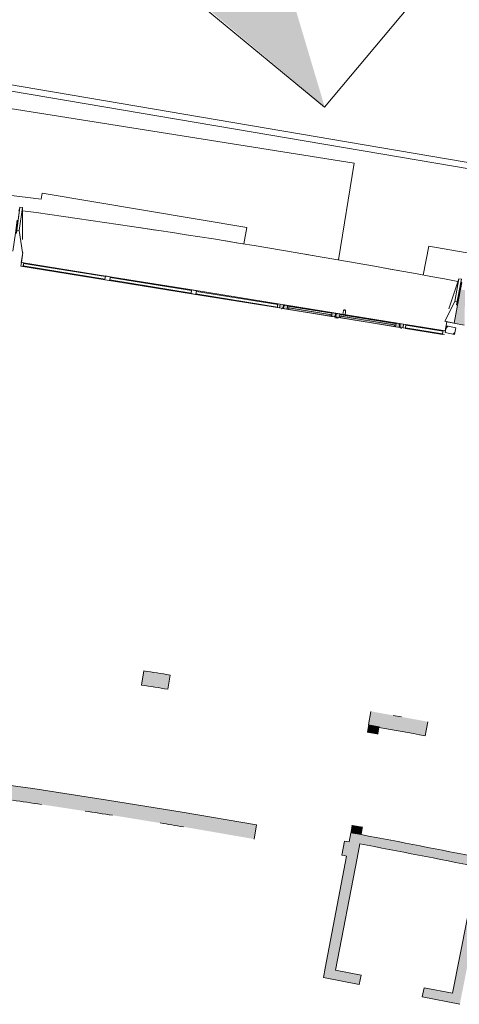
# Model space of a CAD drawing. Header units: centimetres. Extents: x -2721 to 2869, y -4046 to 286.
# Tile 17 of 29: x -264 to 441, y -2742 to -1165. Entities that reach past the tile are written whole.
import ezdxf

# ---------------------------------------------------------------- set-up
doc = ezdxf.new("R2010")
doc.units = ezdxf.units.CM
doc.linetypes.add('Tiret', pattern=[0.25, 0.125, -0.125])
doc.linetypes.add('Tiret_2_', pattern=[0.25, 0.125, -0.125])
for name, color, linetype, lineweight in [('0-1', 7, 'Continuous', 5), ('A-DOOR-FRAM', 7, 'Continuous', 13), ('HACHURE_C-1', 7, 'Continuous', 9), ('MENUISERIES', 7, 'Continuous', 9), ('MENUISERIES_C', 7, 'Continuous', 9), ('MENUISERIES_C-1', 7, 'Continuous', 13), ('MUR_C', 7, 'Continuous', 13), ('MUR_C-1', 7, 'Continuous', 18), ('OSSATURE_C', 7, 'Continuous', 9), ('PORTE', 7, 'Continuous', 13), ('PORTE-1', 7, 'Continuous', 9), ('PORTE-Cadre-meneau', 7, 'Continuous', 13), ('POTEAUX', 7, 'Continuous', 9), ('SOL-1', 7, 'Continuous', 18), ('Z', 7, 'Continuous', 9)]:
    doc.layers.add(name, color=color, linetype=linetype, lineweight=lineweight)
for name, color, linetype, lineweight, true_color in [('A-DOOR-GLAZ', 7, 'Continuous', 13, 0x5c63b1), ('AB1_BAT', 7, 'Continuous', 9, 0x656565), ('AB1_MAC', 7, 'Continuous', 9, 0x666666), ('AB1_VOI', 7, 'Continuous', 9, 0x666666), ('AB5_EL_MAT', 7, 'Continuous', 9, 0x656565), ('AB_PMR_MARQUAGE', 4, 'Continuous', 9, 0x00ffff), ('ANNOTATIONS-2', 9, 'Continuous', 9, 0x808080), ('HACHURE_C-2', 7, 'Continuous', 13, 0x787878), ('OSSATURE-1', 7, 'Continuous', 5, 0x787878), ('OSSATURE-2', 5, 'Continuous', 18, 0x0000ff), ('PORTE-2', 7, 'Continuous', 9, 0xc0c0c0), ('PORTE-3', 9, 'Continuous', 9, 0x808080), ('PORTE-4', 5, 'Tiret_2_', 13, 0x0000ff), ('PORTE-5', 5, 'Continuous', 18, 0x0000ff), ('PORTE-6', 5, 'Tiret', 18, 0x0000ff), ('PORTE-verre', 7, 'Continuous', 13, 0x5c63b1), ('Z-1', 9, 'Continuous', 9, 0x808080)]:
    doc.layers.add(name, color=color, linetype=linetype, lineweight=lineweight, true_color=true_color)

# ---------------------------------------------------------------- blocks, each defined once
blk = doc.blocks.new('Panneau système - Vitré-367573-2021_015_1111_DCE_1_50_Etat actuel')
at = {"layer": 'MENUISERIES_C'}
for p, q in [((66.15, 2), (-66.15, 2)), ((-66.15, 2), (-66.15, -2)), ((66.15, -2), (66.15, 2)), ((-66.15, -2), (66.15, -2))]:
    blk.add_line(p, q, dxfattribs=at)
blk = doc.blocks.new('Panneau système - Vitré-356748-2021_015_1111_DCE_1_50_Etat actuel')
at = {"layer": 'MENUISERIES_C'}
for p, q in [((66.4, 2), (-66.4, 2)), ((-66.4, 2), (-66.4, -2)), ((66.4, -2), (66.4, 2)), ((-66.4, -2), (66.4, -2))]:
    blk.add_line(p, q, dxfattribs=at)
blk = doc.blocks.new('Panneau système - Vitré-356749-2021_015_1111_DCE_1_50_Etat actuel')
at = {"layer": 'MENUISERIES_C'}
for p, q in [((66.1, 2), (-66.1, 2)), ((-66.1, 2), (-66.1, -2)), ((66.1, -2), (66.1, 2)), ((-66.1, -2), (66.1, -2))]:
    blk.add_line(p, q, dxfattribs=at)
blk = doc.blocks.new('Meneau rectangulaire - AWS60_60x70-347310-2021_015_1111_DCE_1_50_Etat actuel')
at = {"layer": 'MENUISERIES'}
for p, q in [((15.7, -1598.7), (-122.5, -1576.4)), ((-122.5, -1576.4), (15.7, -1598.7)), ((-123.5, -1582.3), (14.7, -1604.6)), ((-123.5, -1582.3), (14.7, -1604.6))]:
    blk.add_line(p, q, dxfattribs=at)
blk = doc.blocks.new('Meneau rectangulaire - AWS60_60x70-367281-2021_015_1111_DCE_1_50_Etat actuel')
at = {"layer": 'MENUISERIES'}
for p, q in [((-261.2, -1553.9), (-262.2, -1559.9)), ((-262.2, -1559.9), (-261.2, -1553.9)), ((-262.2, -1559.9), (-123.5, -1582.3)), ((-262.2, -1559.9), (-123.5, -1582.3)), ((-122.5, -1576.4), (-261.2, -1553.9)), ((-261.2, -1553.9), (-122.5, -1576.4))]:
    blk.add_line(p, q, dxfattribs=at)
blk = doc.blocks.new('Meneau rectangulaire - AWS60_60x70-367276-2021_015_1111_DCE_1_50_Etat actuel')
at = {"layer": 'MENUISERIES'}
for p, q in [((14.7, -1604.6), (152.9, -1627)), ((14.7, -1604.6), (152.9, -1627)), ((153.9, -1621.1), (15.7, -1598.7)), ((15.7, -1598.7), (153.9, -1621.1)), ((153.9, -1621.1), (152.9, -1627)), ((152.9, -1627), (153.9, -1621.1))]:
    blk.add_line(p, q, dxfattribs=at)
blk = doc.blocks.new('Meneau rectangulaire - AWS60_60x38-356571-2021_015_1111_DCE_1_50_Etat actuel')
at = {"layer": 'MENUISERIES_C-1'}
for p, q in [((-3.8, 3), (0, 3)), ((-3.8, -3), (-3.8, 3)), ((0, 3), (0, -3)), ((0, -3), (-3.8, -3))]:
    blk.add_line(p, q, dxfattribs=at)
blk = doc.blocks.new('Meneau rectangulaire - AWS60_60x38-356570-2021_015_1111_DCE_1_50_Etat actuel')
at = {"layer": 'MENUISERIES_C-1'}
for p, q in [((0, 3), (-3.8, 3)), ((-3.8, 3), (-3.8, -3)), ((0, -3), (0, 3)), ((-3.8, -3), (0, -3))]:
    blk.add_line(p, q, dxfattribs=at)
blk = doc.blocks.new('Meneau rectangulaire - AWS60_60x78-356563-2021_015_1111_DCE_1_50_Etat actuel')
at = {"layer": 'MENUISERIES_C-1'}
for p, q in [((-3.9, 3), (3.9, 3)), ((-3.9, -3), (-3.9, 3)), ((3.9, 3), (3.9, -3)), ((3.9, -3), (-3.9, -3))]:
    blk.add_line(p, q, dxfattribs=at)
blk = doc.blocks.new('Panneau système - Vitré-441912-2021_015_1111_DCE_1_50_Etat actuel')
at = {"layer": 'MENUISERIES_C'}
for p, q in [((30.2, 2), (-30.2, 2)), ((-30.2, 2), (-30.2, -2)), ((30.2, -2), (30.2, 2)), ((-30.2, -2), (30.2, -2))]:
    blk.add_line(p, q, dxfattribs=at)
blk = doc.blocks.new('Meneau rectangulaire - AWS60_60x70-441910-2021_015_1111_DCE_1_50_Etat actuel')
at = {"layer": 'MENUISERIES'}
for p, q in [((354.5, -1659.6), (355.4, -1653.6)), ((355.4, -1653.6), (354.5, -1659.6)), ((415, -1663.3), (355.4, -1653.6)), ((415, -1663.3), (355.4, -1653.6)), ((354.5, -1659.6), (414, -1669.2)), ((414, -1669.2), (354.5, -1659.6)), ((414, -1669.2), (415, -1663.3)), ((415, -1663.3), (414, -1669.2))]:
    blk.add_line(p, q, dxfattribs=at)
blk = doc.blocks.new('Meneau rectangulaire - AWS60_60x38-368963-2021_015_1111_DCE_1_50_Etat actuel')
at = {"layer": 'MENUISERIES_C-1'}
for p, q in [((0, 3), (-3.8, 3)), ((-3.8, 3), (-3.8, -3)), ((0, -3), (0, 3)), ((-3.8, -3), (0, -3))]:
    blk.add_line(p, q, dxfattribs=at)
blk = doc.blocks.new('Meneau rectangulaire - AWS60_60x38-368964-2021_015_1111_DCE_1_50_Etat actuel')
at = {"layer": 'MENUISERIES_C-1'}
for p, q in [((-3.8, 3), (-0.4, 3)), ((-3.8, -3), (-3.8, 3)), ((0, -3), (-3.8, -3)), ((0, -0.3), (0, -3))]:
    blk.add_line(p, q, dxfattribs=at)
blk = doc.blocks.new('12_CORNIERE HABILLAGE - 12_CORNIERE HABILLAGE-370872-2021_015_1111_DCE_1_50_Etat actuel')
at = {"layer": 'Z-1'}
for p, q in [((-345.2, 15.8), (-344.4, 15.8)), ((-344.2, 16), (-345, 16)), ((-344.4, 15.8), (-344.4, 0)), ((-344.2, 0), (-344.2, 16)), ((344.2, 15), (344.2, 0)), ((344.2, 0), (344.4, 0)), ((344.4, 0), (344.4, 15)), ((-344.4, 0), (-344.2, 0))]:
    blk.add_line(p, q, dxfattribs=at)
blk = doc.blocks.new('51_2V_PV_MV_XX_XX - Type 1-413066-2021_015_1111_DCE_1_50_Etat actuel')
at = {"layer": 'PORTE-2'}
h = blk.add_hatch(color=256, dxfattribs=at)
h.paths.add_polyline_path([(-94.8, 8.5), (-94.8, 5.2), (-93.8, 5.2), (-93.8, 8.5), (-94.5, 8.5)])
h.paths.add_polyline_path([(9.3, 8.5), (9.3, 5.2), (10.3, 5.2), (10.3, 8.5), (9.6, 8.5)])
h.paths.add_polyline_path([(93.8, 8.5), (93.8, 5.2), (94.8, 5.2), (94.8, 8.5), (94.1, 8.5)])
h = blk.add_hatch(color=256, dxfattribs=at)
h.paths.add_polyline_path([(-94.8, 5.2), (-94.8, 4.7), (-93.8, 4.7), (-93.8, 5.2), (-94.2, 5.2)])
h.paths.add_polyline_path([(9.3, 5.2), (9.3, 4.7), (10.3, 4.7), (10.3, 5.2), (9.9, 5.2)])
h.paths.add_polyline_path([(93.8, 5.2), (93.8, 4.7), (94.8, 4.7), (94.7, 5.2), (94.3, 5.2)])
h = blk.add_hatch(color=256, dxfattribs=at)
h.paths.add_polyline_path([(-94.8, 4.7), (-94.8, 4.5), (-93.8, 4.5), (-93.8, 4.7), (-94.1, 4.7)])
h.paths.add_polyline_path([(9.3, 4.7), (9.3, 4.5), (10.3, 4.5), (10.3, 4.7), (10, 4.7)])
h.paths.add_polyline_path([(93.8, 4.7), (93.8, 4.5), (94.8, 4.5), (94.7, 4.7), (94.4, 4.7)])
h = blk.add_hatch(color=256, dxfattribs=at)
h.paths.add_polyline_path([(-94.8, 4.5), (-94.7, 4.2), (-93.8, 4.3), (-93.8, 4.5), (-94.1, 4.5)])
h.paths.add_polyline_path([(-93.3, 4.2), (-93.3, 3.4), (-92.8, 3.4), (-92.8, 4.2), (-93.3, 4.2)])
h.paths.add_polyline_path([(9.3, 4.5), (9.3, 4.2), (10.3, 4.2), (10.3, 4.5), (9.8, 4.5)])
h.paths.add_polyline_path([(8.3, 4.2), (8.3, 3.4), (8.8, 3.4), (8.8, 4.2), (8.7, 4.2)])
h.paths.add_polyline_path([(93.8, 4.5), (93.8, 4.2), (94.8, 4.2), (94.7, 4.5), (94.2, 4.5)])
h.paths.add_polyline_path([(92.8, 4.2), (92.8, 3.4), (93.3, 3.4), (93.3, 4.2), (93.1, 4.2)])
for points in [[(-85.8, 9.4), (-85.8, 6.7), (1.3, 6.7), (1.3, 9.4), (-85.6, 9.4)], [(-85.5, 4.3), (-85.5, 3.4), (1, 3.4), (1, 4.3), (-84.8, 4.3)], [(18.3, 9.4), (18.3, 6.7), (85.8, 6.7), (85.8, 9.4), (25, 9.4)], [(18.6, 4.3), (18.6, 3.4), (85.5, 3.4), (85.5, 4.3), (24.2, 4.3)]]:
    blk.add_hatch(color=256, dxfattribs=at).paths.add_polyline_path(points)
at = {"layer": 'PORTE-3'}
h = blk.add_hatch(color=256, dxfattribs=at)
h.paths.add_polyline_path([(-100.2, 9.4), (-100.2, 3.4), (-93.3, 3.4), (-93.3, 4.2), (-94.8, 4.3), (-94.8, 8.5), (-95.8, 8.5), (-95.8, 9.4), (-95.9, 9.4)])
h.paths.add_polyline_path([(95.8, 9.4), (95.8, 8.5), (94.8, 8.5), (94.8, 4.2), (93.3, 4.2), (93.3, 3.4), (100.2, 3.4), (100.2, 9.4), (99.2, 9.4)])
h = blk.add_hatch(color=256, dxfattribs=at)
h.paths.add_polyline_path([(-95.3, 9.4), (-95.3, 8.5), (-93.8, 8.5), (-93.8, 4.2), (-92.8, 4.2), (-92.8, 3.4), (-85.5, 3.4), (-85.5, 4.3), (-88, 4.3), (-88, 9.4), (-94.6, 9.4)])
h.paths.add_polyline_path([(3.5, 9.4), (3.5, 4.3), (1, 4.3), (1, 3.4), (8.3, 3.4), (8.3, 4.2), (9.3, 4.2), (9.3, 8.5), (10.8, 8.5), (10.8, 9.4), (7.5, 9.4)])
h = blk.add_hatch(color=256, dxfattribs=at)
h.paths.add_polyline_path([(-88, 9.4), (-88, 6.7), (-85.8, 6.7), (-85.8, 9.4)])
h.paths.add_polyline_path([(1.3, 9.4), (1.3, 6.7), (3.5, 6.7), (3.5, 9.4), (2.9, 9.4)])
h = blk.add_hatch(color=256, dxfattribs=at)
h.paths.add_polyline_path([(11.3, 9.4), (11.3, 8.5), (10.3, 8.5), (10.3, 4.2), (8.8, 4.2), (8.8, 3.4), (18.6, 3.4), (18.6, 4.3), (16.1, 4.3), (16.1, 9.4), (15.3, 9.4)])
h.paths.add_polyline_path([(88, 9.4), (88, 4.3), (85.5, 4.3), (85.5, 3.4), (92.8, 3.4), (92.8, 4.2), (93.8, 4.2), (93.8, 8.5), (95.3, 8.5), (95.3, 9.4), (91.3, 9.4)])
h = blk.add_hatch(color=256, dxfattribs=at)
h.paths.add_polyline_path([(16.1, 9.4), (16.1, 6.7), (18.3, 6.7), (18.3, 9.4)])
h.paths.add_polyline_path([(85.8, 9.4), (85.8, 6.7), (88, 6.7), (88, 9.4)])
at = {"layer": 'A-DOOR-FRAM'}
for p, q in [((-100.2, 9.4), (-95.8, 9.4)), ((-100.2, 3.4), (-100.2, 9.4)), ((-93.3, 3.4), (-100.2, 3.4)), ((-95.8, 9.4), (-95.8, 8.5)), ((-95.8, 8.5), (-94.8, 8.5)), ((-95.3, 9.4), (-88, 9.4)), ((-95.3, 8.5), (-95.3, 9.4)), ((-93.8, 8.5), (-95.3, 8.5)), ((-94.8, 8.5), (-94.8, 4.2)), ((-94.8, 4.2), (-93.3, 4.2)), ((-93.8, 4.2), (-93.8, 8.5)), ((-92.8, 4.2), (-93.8, 4.2)), ((-93.3, 4.2), (-93.3, 3.4)), ((-92.8, 3.4), (-92.8, 4.2)), ((-85.5, 3.4), (-92.8, 3.4)), ((-88, 6.7), (-88, 9.4)), ((-88, 9.4), (-85.8, 9.4)), ((-88, 9.4), (-88, 4.3)), ((-85.8, 6.7), (-88, 6.7)), ((-88, 4.3), (-85.5, 4.3)), ((-85.8, 9.4), (-85.8, 6.7)), ((-85.5, 4.3), (-85.5, 3.4)), ((1, 4.3), (3.5, 4.3)), ((1, 3.4), (1, 4.3)), ((8.3, 3.4), (1, 3.4)), ((1.3, 9.4), (3.5, 9.4)), ((1.3, 6.7), (1.3, 9.4)), ((3.5, 6.7), (1.3, 6.7)), ((3.5, 9.4), (3.5, 6.7)), ((3.5, 9.4), (10.8, 9.4)), ((3.5, 4.3), (3.5, 9.4)), ((9.3, 4.2), (8.3, 4.2)), ((8.3, 4.2), (8.3, 3.4)), ((8.8, 4.2), (10.3, 4.2)), ((8.8, 3.4), (8.8, 4.2)), ((18.6, 3.4), (8.8, 3.4)), ((9.3, 8.5), (9.3, 4.2)), ((10.8, 8.5), (9.3, 8.5)), ((10.3, 8.5), (11.3, 8.5)), ((10.3, 4.2), (10.3, 8.5)), ((10.8, 9.4), (10.8, 8.5)), ((11.3, 9.4), (16.1, 9.4)), ((11.3, 8.5), (11.3, 9.4)), ((16.1, 9.4), (18.3, 9.4)), ((16.1, 6.7), (16.1, 9.4)), ((16.1, 9.4), (16.1, 4.3)), ((18.3, 6.7), (16.1, 6.7)), ((16.1, 4.3), (18.6, 4.3)), ((18.3, 9.4), (18.3, 6.7)), ((18.6, 4.3), (18.6, 3.4)), ((85.5, 4.3), (88, 4.3)), ((85.5, 3.4), (85.5, 4.3)), ((92.8, 3.4), (85.5, 3.4)), ((85.8, 9.4), (88, 9.4)), ((85.8, 6.7), (85.8, 9.4)), ((88, 6.7), (85.8, 6.7)), ((88, 9.4), (88, 6.7)), ((88, 9.4), (95.3, 9.4)), ((88, 4.3), (88, 9.4)), ((92.8, 4.2), (92.8, 3.4)), ((93.8, 4.2), (92.8, 4.2)), ((93.3, 4.2), (94.8, 4.2)), ((93.3, 3.4), (93.3, 4.2)), ((100.2, 3.4), (93.3, 3.4)), ((93.8, 8.5), (93.8, 4.2)), ((95.3, 8.5), (93.8, 8.5)), ((94.8, 8.5), (95.8, 8.5)), ((94.8, 4.2), (94.8, 8.5)), ((95.3, 9.4), (95.3, 8.5)), ((95.8, 9.4), (100.2, 9.4)), ((95.8, 8.5), (95.8, 9.4)), ((100.2, 9.4), (100.2, 3.4))]:
    blk.add_line(p, q, dxfattribs=at)
at = {"layer": 'A-DOOR-GLAZ'}
for p, q in [((-88, 6.7), (3.5, 6.7)), ((-88, 4.3), (-88, 6.7)), ((3.5, 4.3), (-88, 4.3)), ((3.5, 6.7), (3.5, 4.3)), ((16.1, 6.7), (88, 6.7)), ((16.1, 4.3), (16.1, 6.7)), ((88, 4.3), (16.1, 4.3)), ((88, 6.7), (88, 4.3))]:
    blk.add_line(p, q, dxfattribs=at)
at = {"layer": 'PORTE'}
for p, q in [((-5.1, 3.4), (-1.7, 3.4)), ((-5.1, -1.6), (-5.1, 3.4)), ((-5.1, 3.4), (-5.1, -1.6)), ((-1.7, 3.4), (-5.1, 3.4)), ((-5.1, 3), (-5.1, 3.4)), ((-5.1, 3.4), (-1.7, 3.4)), ((-1.7, 3.4), (-5.1, 3.4)), ((-5.1, 3.4), (-5.1, 3)), ((-1.7, 3.4), (-5.1, 3.4)), ((-5.1, 3.4), (-5.1, 3)), ((-5.1, 3), (-5.1, 3.4)), ((-5.1, 3.4), (-1.7, 3.4)), ((-5.1, 3.4), (-5.1, -1.6)), ((-1.7, 3.4), (-5.1, 3.4)), ((-5.1, 3.4), (-1.7, 3.4)), ((-5.1, -1.6), (-5.1, 3.4)), ((-1.7, 3.4), (-1.7, -3.1)), ((-1.7, -3.1), (-1.7, 3.4)), ((-1.7, 3.4), (-1.7, 3)), ((-1.7, 3), (-1.7, 3.4)), ((-1.7, 3), (-1.7, 3.4)), ((-1.7, 3.4), (-1.7, 3)), ((-1.7, -3.1), (-1.7, 3.4)), ((-1.7, 3.4), (-1.7, -3.1)), ((5.4, 11.1), (5.4, 9.4)), ((5.4, 9.4), (6.6, 9.4)), ((5.4, 9.4), (6.6, 9.4)), ((6.6, 9.4), (7.7, 9.4)), ((6.6, 9.4), (7.7, 9.4)), ((7.8, 9.4), (7.8, 11.1)), ((-5.1, -1.7), (-5.1, -1.9)), ((-5.1, -1.9), (-5.1, -1.7))]:
    blk.add_line(p, q, dxfattribs=at)
for centre, radius, start, end in [((-2.4, -1.6), 2.72, 180, 249.4572), ((-2.4, -1.6), 2.72, 180, 249.4572), ((-2.4, -1.6), 2.72, 185.533, 249.4572), ((-2.4, -1.6), 2.72, 185.533, 249.4572), ((-2.9, -3.1), 1.16, 249.4572, 0), ((-2.9, -3.1), 1.16, 249.4572, 360), ((-2.9, -3.1), 1.16, 249.4572, 360), ((-2.9, -3.1), 1.16, 249.4572, 360)]:
    blk.add_arc(centre, radius, start, end, dxfattribs=at)
at = {"layer": 'PORTE-4'}
for p, q in [((-97.3, 11.1), (-97.3, 10.2)), ((97.3, 10.2), (97.3, 11.1))]:
    blk.add_line(p, q, dxfattribs=at)
for centre, radius, start, end in [((97.3, 10.2), 87.4, 179.4152, 180), ((-97.3, 10.2), 107.1, 0, 0.4772)]:
    blk.add_arc(centre, radius, start, end, dxfattribs=at)
at = {"layer": 'PORTE-Cadre-meneau'}
for p, q in [((-100.2, 9.4), (-100.2, 3.4)), ((-100.2, 9.4), (-95.8, 9.4)), ((-100.2, 3.4), (100.2, 3.4)), ((-95.8, 8.5), (-95.8, 9.4)), ((-93.8, 8.5), (-95.8, 8.5)), ((-95.3, 9.4), (-95.3, 8.5)), ((10.8, 9.4), (-95.3, 9.4)), ((-95.3, 8.5), (-93.8, 8.5)), ((-94.8, 8.5), (-93.8, 8.5)), ((-94.8, 5.2), (-94.8, 8.5)), ((-93.8, 5.2), (-94.8, 5.2)), ((-94.8, 4.7), (-94.8, 5.2)), ((-94.8, 4.7), (-93.8, 4.7)), ((-94.8, 4.5), (-94.8, 4.7)), ((-93.8, 4.5), (-94.8, 4.5)), ((-94.8, 4.2), (-94.8, 4.5)), ((-94.8, 4.2), (-93.3, 4.2)), ((-93.8, 8.5), (-93.8, 4.2)), ((-93.8, 4.2), (-92.8, 4.2)), ((-93.3, 4.2), (-93.3, 3.4)), ((-93.3, 3.4), (93.3, 3.4)), ((-92.8, 4.2), (-92.8, 3.4)), ((-92.8, 3.4), (-92.8, 4.2)), ((-92.8, 4.2), (-92.8, 3.4)), ((-92.8, 3.4), (8.3, 3.4)), ((8.3, 3.4), (-92.8, 3.4)), ((-92.8, 3.4), (8.3, 3.4)), ((-88, 9.4), (-88, 6.7)), ((3.5, 9.4), (-88, 9.4)), ((-88, 4.3), (-88, 9.4)), ((-88, 9.4), (3.5, 9.4)), ((-88, 6.7), (3.5, 6.7)), ((3.5, 4.3), (-88, 4.3)), ((-85.8, 9.4), (1.3, 9.4)), ((-85.8, 6.7), (-85.8, 9.4)), ((1.3, 6.7), (-85.8, 6.7)), ((-85.5, 3.4), (-85.5, 4.3)), ((-85.5, 4.3), (1, 4.3)), ((1, 3.4), (-85.5, 3.4)), ((1, 4.3), (1, 3.4)), ((1.3, 6.7), (1.3, 9.4)), ((3.5, 9.4), (3.5, 6.7)), ((3.5, 9.4), (3.5, 4.3)), ((8.3, 3.4), (8.3, 4.2)), ((8.3, 4.2), (9.3, 4.2)), ((8.3, 3.4), (8.3, 4.2)), ((8.3, 4.2), (8.3, 3.4)), ((8.8, 4.2), (8.8, 3.4)), ((10.3, 4.2), (8.8, 4.2)), ((8.8, 4.2), (8.8, 3.4)), ((8.8, 3.4), (8.8, 4.2)), ((10.3, 4.2), (8.8, 4.2)), ((8.8, 4.2), (10.3, 4.2)), ((8.8, 3.4), (92.8, 3.4)), ((8.8, 3.4), (92.8, 3.4)), ((8.8, 3.4), (92.8, 3.4)), ((9.3, 4.2), (9.3, 8.5)), ((9.3, 8.5), (10.8, 8.5)), ((9.3, 8.5), (11.3, 8.5)), ((11.3, 8.5), (9.3, 8.5)), ((10.3, 5.2), (9.3, 5.2)), ((9.3, 4.7), (10.3, 4.7)), ((10.3, 4.5), (9.3, 4.5)), ((10.3, 8.5), (10.3, 4.2)), ((11.3, 8.5), (10.3, 8.5)), ((10.8, 8.5), (10.8, 9.4)), ((11.3, 9.4), (11.3, 8.5)), ((95.3, 9.4), (11.3, 9.4)), ((16.1, 9.4), (16.1, 6.7)), ((88, 9.4), (16.1, 9.4)), ((16.1, 4.3), (16.1, 9.4)), ((16.1, 9.4), (88, 9.4)), ((16.1, 6.7), (88, 6.7)), ((88, 4.3), (16.1, 4.3)), ((18.3, 6.7), (18.3, 9.4)), ((18.3, 9.4), (85.8, 9.4)), ((85.8, 6.7), (18.3, 6.7)), ((18.6, 3.4), (18.6, 4.3)), ((18.6, 4.3), (85.5, 4.3)), ((85.5, 3.4), (18.6, 3.4)), ((85.5, 4.3), (85.5, 3.4)), ((85.8, 9.4), (85.8, 6.7)), ((88, 6.7), (88, 9.4)), ((88, 9.4), (88, 4.3)), ((92.8, 4.2), (93.8, 4.2)), ((92.8, 3.4), (92.8, 4.2)), ((92.8, 4.2), (92.8, 3.4)), ((92.8, 3.4), (92.8, 4.2)), ((93.3, 3.4), (93.3, 4.2)), ((93.3, 4.2), (94.8, 4.2)), ((93.8, 4.2), (93.8, 8.5)), ((93.8, 8.5), (95.3, 8.5)), ((93.8, 8.5), (94.8, 8.5)), ((95.8, 8.5), (93.8, 8.5)), ((94.8, 5.2), (93.8, 5.2)), ((93.8, 4.7), (94.8, 4.7)), ((94.8, 4.5), (93.8, 4.5)), ((94.8, 8.5), (94.8, 5.2)), ((94.8, 5.2), (94.8, 4.7)), ((94.8, 4.7), (94.8, 4.5)), ((94.8, 4.5), (94.8, 4.2)), ((95.3, 8.5), (95.3, 9.4)), ((100.2, 9.4), (95.8, 9.4)), ((95.8, 9.4), (95.8, 8.5)), ((100.2, 3.4), (100.2, 9.4))]:
    blk.add_line(p, q, dxfattribs=at)
at = {"layer": 'PORTE-verre'}
for p, q in [((-88, 6.7), (-88, 4.3)), ((-88, 6.7), (3.5, 6.7)), ((3.5, 4.3), (-88, 4.3)), ((3.5, 6.7), (3.5, 4.3)), ((16.1, 6.7), (16.1, 4.3)), ((16.1, 6.7), (88, 6.7)), ((88, 4.3), (16.1, 4.3)), ((88, 6.7), (88, 4.3))]:
    blk.add_line(p, q, dxfattribs=at)
blk = doc.blocks.new('B02_ARC_rvt-1-2021_015_1111_DCE_1_50_Etat actuel')
at = {"layer": 'HACHURE_C-1'}
h = blk.add_hatch(dxfattribs=at)
h.set_pattern_fill('FP_5', color=256, style=0, pattern_type=2)
h.set_pattern_definition([(45, (0, 0), (-10.6066, 10.6066), [])])
h.paths.add_polyline_path([(433.1, -1669.4), (435.2, -1658.7), (420.5, -1655.8), (418.3, -1666.5), (423.7, -1667.6)])
at = {"layer": 'MUR_C'}
for p, q in [((420.5, -1655.8), (418.3, -1666.5)), ((418.3, -1666.5), (433.1, -1669.4)), ((435.2, -1658.7), (420.5, -1655.8)), ((433.1, -1669.4), (435.2, -1658.7))]:
    blk.add_line(p, q, dxfattribs=at)
at = {"layer": 'MENUISERIES'}
for name in ['Meneau rectangulaire - AWS60_60x70-367281-2021_015_1111_DCE_1_50_Etat actuel', 'Meneau rectangulaire - AWS60_60x70-347310-2021_015_1111_DCE_1_50_Etat actuel', 'Meneau rectangulaire - AWS60_60x70-367276-2021_015_1111_DCE_1_50_Etat actuel', 'Meneau rectangulaire - AWS60_60x70-441910-2021_015_1111_DCE_1_50_Etat actuel']:
    blk.add_blockref(name, (0, 0), dxfattribs=at)
at = {"layer": 'MENUISERIES', "extrusion": (0, 0, -1)}
for name, p, rotation in [('Meneau rectangulaire - AWS60_60x38-356571-2021_015_1111_DCE_1_50_Etat actuel', (261.7, -1556.9), 9.184723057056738), ('Meneau rectangulaire - AWS60_60x78-356563-2021_015_1111_DCE_1_50_Etat actuel', (123, -1579.3), 9.184723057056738), ('Meneau rectangulaire - AWS60_60x78-356563-2021_015_1111_DCE_1_50_Etat actuel', (-15.2, -1601.7), 9.184723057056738), ('Meneau rectangulaire - AWS60_60x38-368964-2021_015_1111_DCE_1_50_Etat actuel', (-418.3, -1666.8), 189.1847230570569)]:
    blk.add_blockref(name, p, dxfattribs=dict(at, rotation=rotation))
at = {"layer": 'MENUISERIES'}
for name, p, rotation in [('Panneau système - Vitré-356748-2021_015_1111_DCE_1_50_Etat actuel', (-192.4, -1568.1), 170.8152769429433), ('Panneau système - Vitré-356749-2021_015_1111_DCE_1_50_Etat actuel', (-53.9, -1590.5), 170.8152769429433), ('Panneau système - Vitré-367573-2021_015_1111_DCE_1_50_Etat actuel', (84.4, -1612.9), 170.8152769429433), ('Meneau rectangulaire - AWS60_60x38-356570-2021_015_1111_DCE_1_50_Etat actuel', (153.4, -1624), 350.8152769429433), ('Meneau rectangulaire - AWS60_60x38-368963-2021_015_1111_DCE_1_50_Etat actuel', (351.2, -1656), 170.8152769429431), ('Panneau système - Vitré-441912-2021_015_1111_DCE_1_50_Etat actuel', (384.7, -1661.4), 350.8152769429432)]:
    blk.add_blockref(name, p, dxfattribs=dict(at, rotation=rotation))
at = {"layer": 'PORTE-1', "rotation": 170.8152769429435}
blk.add_blockref('51_2V_PV_MV_XX_XX - Type 1-413066-2021_015_1111_DCE_1_50_Etat actuel', (253.3, -1633.7), dxfattribs=at)
at = {"layer": 'Z', "rotation": 350.8152769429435}
blk.add_blockref('12_CORNIERE HABILLAGE - 12_CORNIERE HABILLAGE-370872-2021_015_1111_DCE_1_50_Etat actuel', (78.6, -1608.9), dxfattribs=at)
blk = doc.blocks.new('26_POTEAU DROIT - MODULE_04-3160620-2021_015_1111_DCE_1_50_Etat actuel')
at = {"layer": 'POTEAUX'}
for p, q in [((32.4, 20.8), (39.5, 71.3)), ((39.5, 71.3), (43.5, 71.3)), ((39.5, 71.3), (39.5, 34.4)), ((43.5, 71.3), (43.5, 66.3)), ((43.5, 71.3), (43.5, 34.4)), ((43.5, 66.3), (45, 66.3)), ((43.5, 66.3), (43.5, 29.4)), ((45, 66.1), (45, 66.3)), ((45, 66.3), (45, 29.4)), ((29.5, 0), (39.5, 34.4)), ((39.5, 34.4), (43.5, 34.4)), ((43.5, 34.4), (43.5, 29.4)), ((43.5, 29.4), (45, 29.4)), ((45, 29.4), (45, 0)), ((32.7, 0), (29.5, 0)), ((45, 0), (29.5, 0)), ((44.6, 0), (32.9, 0))]:
    blk.add_line(p, q, dxfattribs=at)
blk = doc.blocks.new('26_POTEAU GAUCHE - MODULE_05-3157953-2021_015_1111_DCE_1_50_Etat actuel')
at = {"layer": 'POTEAUX'}
for p, q in [((-45, 66.3), (-43.5, 66.3)), ((-43.5, 66.3), (-43.5, 71.3)), ((-43.5, 71.3), (-39.5, 71.3)), ((-43.5, 34.4), (-43.5, 71.3)), ((-43.5, 29.4), (-43.5, 66.3)), ((-39.5, 71.3), (-32.4, 20.8)), ((-39.5, 34.4), (-39.5, 71.3)), ((-45, 29.4), (-45, 50.2)), ((-43.5, 29.4), (-43.5, 34.4)), ((-43.5, 34.4), (-39.5, 34.4)), ((-39.5, 34.4), (-29.5, 0)), ((-45, 0.2), (-45, 29.4)), ((-45, 29.4), (-43.5, 29.4)), ((-29.5, 0), (-29.8, 0))]:
    blk.add_line(p, q, dxfattribs=at)
blk = doc.blocks.new('Ouverture en rectangle - Ouverture en rectangle _175x207_-3508446-2021_015_1111_DCE_1_50_Etat actuel')
at = {"layer": 'PORTE-6'}
for p, q in [((-87.5, 8.5), (-75, 8.5)), ((75, 8.5), (87.5, 8.5)), ((-75, -8.5), (-87.5, -8.5)), ((87.5, -8.5), (75, -8.5))]:
    blk.add_line(p, q, dxfattribs=at)
blk = doc.blocks.new('B02_DC_STR_rvt-1-2021_015_1111_DCE_1_50_Etat actuel')
at = {"layer": 'HACHURE_C-2'}
for points in [[(-26.2, -2237.7), (-22.6, -2215), (-64.7, -2208.2), (-68.4, -2230.9), (-43.7, -2234.9)], [(470, -2522), (472.9, -2507.3), (375.7, -2488.1), (283.8, -2470.6), (281.3, -2485.4), (384.6, -2505.1), (467.7, -2521.6)], [(242.6, -2687.6), (277, -2508), (260.3, -2504.8), (226, -2684.3)], [(444.7, -2727.5), (479.9, -2549.5), (465.2, -2546.5), (429.9, -2724.6), (441.8, -2726.9)]]:
    blk.add_hatch(color=256, dxfattribs=at).paths.add_polyline_path(points)
h = blk.add_hatch(color=256, dxfattribs=at)
h.paths.add_polyline_path([(281.3, -2485.4), (283.8, -2470.2), (267.1, -2467.4), (264.6, -2482.2), (280.9, -2485.4)])
h.paths.add_polyline_path([(312.4, -2297.6), (315.9, -2276), (299.2, -2273), (295.6, -2294.8), (307.6, -2296.8)])
h = blk.add_hatch(color=256, dxfattribs=at)
h.paths.add_polyline_path([(1120.4, -2475), (1125.7, -2453.3), (1028.2, -2427.9), (1022.8, -2450.3), (1082.4, -2465.3), (1119.6, -2474.8)])
h.paths.add_polyline_path([(941.7, -2430.5), (947.2, -2408.1), (884.2, -2393.2), (831.6, -2381), (826.6, -2403.4), (903.2, -2421.3)])
h.paths.add_polyline_path([(738.8, -2383.7), (743.8, -2361.3), (694, -2350.4), (689.3, -2372.9), (725.1, -2380.7)])
h.paths.add_polyline_path([(608, -2355.8), (612.8, -2333.3), (537.9, -2318), (472, -2305), (467.7, -2327.6), (542.5, -2342.4), (599.1, -2354)])
h.paths.add_polyline_path([(386.2, -2312.2), (390.5, -2289.6), (335.2, -2279.5), (315.9, -2276), (312.2, -2298.7), (378.4, -2310.7)])
h = blk.add_hatch(color=256, dxfattribs=at)
h.paths.add_polyline_path([(277, -2508), (281.3, -2485.4), (256.7, -2480.7), (252.5, -2503.4), (273, -2507.3)])
h.paths.add_polyline_path([(111.9, -2477.5), (116, -2454.9), (-8, -2433.6), (-128, -2414.2), (-248.2, -2396.1), (-369.3, -2379.1), (-489.3, -2363.6), (-620.5, -2348), (-694.9, -2339.8), (-728.6, -2336.3), (-730.9, -2359.1), (-603.7, -2373.1), (-553.1, -2379), (-524.6, -2382.4), (-418.2, -2395.8), (-390.7, -2399.5), (-363, -2403.2), (-343.9, -2405.9), (-311.9, -2410.2), (-275, -2415.5), (-243, -2420.1), (-229.1, -2422.2), (-205.7, -2425.6), (-99.7, -2441.9), (6.2, -2459.2), (74.3, -2471)])
h.paths.add_polyline_path([(-830.4, -2349.1), (-828.1, -2326.3), (-843.2, -2324.9), (-845.1, -2347.6), (-830.4, -2349.1)])
h.paths.add_polyline_path([(-994.6, -2334.7), (-992.6, -2311.8), (-1047.1, -2307.5), (-1049, -2330.5), (-1003.5, -2334)])
h = blk.add_hatch(color=256, dxfattribs=at)
h.paths.add_polyline_path([(441.8, -2742.2), (444.7, -2727.5), (384.6, -2715.6), (381.7, -2730.3), (430.5, -2740)])
h.paths.add_polyline_path([(280.6, -2710.4), (283.5, -2695.6), (226, -2684.3), (223.1, -2699), (251.9, -2704.7)])
at = {"layer": 'OSSATURE-1'}
blk.add_hatch(color=256, dxfattribs=at).paths.add_polyline_path([(449.6, -1654.5), (450.1, -1598.4), (444.2, -1597.3), (443.3, -1602.2), (441.9, -1602.1), (432.8, -1651.2), (432.4, -1651.2), (432.4, -1651.3), (448.6, -1654.3)])
at = {"layer": 'MUR_C-1'}
for p, q in [((-64.7, -2208.2), (-68.4, -2230.9)), ((-26.2, -2237.7), (-22.6, -2215)), ((299.2, -2273), (295.6, -2294.8)), ((348.5, -2281.8), (335.2, -2279.4)), ((295.6, -2294.8), (312.4, -2297.6)), ((312.4, -2297.6), (312.2, -2298.7)), ((386.2, -2312.2), (390.5, -2289.6)), ((-243, -2396.8), (-363, -2379.9)), ((-123.1, -2415), (-243, -2396.8)), ((-3.4, -2434.3), (-123.1, -2415)), ((116, -2454.9), (-3.4, -2434.3)), ((111.9, -2477.5), (116, -2454.9)), ((267.1, -2467.4), (264.6, -2482.2)), ((283.8, -2470.2), (267.1, -2467.4)), ((283.8, -2470.6), (283.8, -2470.2)), ((256.7, -2480.7), (252.5, -2503.4)), ((277, -2508), (281.3, -2485.4)), ((281.3, -2485.4), (281.3, -2485.4)), ((260.3, -2504.8), (226, -2684.3)), ((242.6, -2687.6), (277, -2508)), ((465.2, -2546.5), (429.9, -2724.6)), ((226, -2684.3), (223.1, -2699)), ((283.5, -2695.6), (242.6, -2687.6)), ((280.6, -2710.4), (283.5, -2695.6)), ((223.1, -2699), (280.6, -2710.4)), ((384.6, -2715.6), (381.7, -2730.3)), ((429.9, -2724.6), (384.6, -2715.6)), ((381.7, -2730.3), (441.8, -2742.2))]:
    blk.add_line(p, q, dxfattribs=at)
at = {"layer": 'MUR_C-1', "flags": 128}
for points in [[(264.6, -2482.2), (260.6, -2481.5), (256.7, -2480.7)], [(252.5, -2503.4), (256.4, -2504.1), (260.3, -2504.8)]]:
    blk.add_lwpolyline(points, dxfattribs=at)
at = {"layer": 'MUR_C-1'}
for centre, radius, start, end in [((-2970.5, -20446.5), 18468.4, 80.81528, 80.94781), ((-2970.5, -20446.5), 18445.4, 80.81528, 80.94781), ((-1600.3, -13003.4), 10874.3, 79.47392, 79.87042), ((-1946.4, -14071.6), 11775.4, 81.61431, 81.84248), ((-1946.4, -14071.6), 11775.4, 81.0528, 81.26972), ((-1946.4, -14071.6), 11775.4, 80.49262, 80.67574), ((-2222, -15876.3), 13638, 78.60316, 79.41272), ((-2222, -15876.3), 13623, 78.60293, 79.4114)]:
    blk.add_arc(centre, radius, start, end, dxfattribs=at)
at = {"layer": 'OSSATURE_C'}
for p, q in [((432.4, -1651.1), (432.4, -1651.3)), ((432.4, -1651.3), (448.6, -1654.4))]:
    blk.add_line(p, q, dxfattribs=at)
at = {"layer": 'SOL-1'}
for p, q in [((-185.4, -1481.6), (-182.9, -1482)), ((-69.1, -1498.6), (-46.2, -1502.1)), ((65.9, -1519.6), (87, -1523)), ((194.6, -1540.9), (205.2, -1542.7))]:
    blk.add_line(p, q, dxfattribs=at)
for start, end in [(79.32326, 82.23723), (79.72531, 79.82612)]:
    blk.add_arc((-2138.4, -15254.5), 13910.7, start, end, dxfattribs=at)
at = {"layer": 'OSSATURE-2'}
for name, p, rotation in [('26_POTEAU GAUCHE - MODULE_05-3157953-2021_015_1111_DCE_1_50_Etat actuel', (-230.2, -1542.2), 352.1454770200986), ('26_POTEAU DROIT - MODULE_04-3160620-2021_015_1111_DCE_1_50_Etat actuel', (388.6, -1643), 349.5340124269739)]:
    blk.add_blockref(name, p, dxfattribs=dict(at, rotation=rotation))
at = {"layer": 'PORTE-5', "rotation": 80.61767038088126}
blk.add_blockref('Ouverture en rectangle - Ouverture en rectangle _175x207_-3508446-2021_015_1111_DCE_1_50_Etat actuel', (289.7, -2382.5), dxfattribs=at)
blk = doc.blocks.new('site treso_dwg-409476-2021_015_1111_DCE_1_50_Etat actuel')
at = {"layer": 'AB_PMR_MARQUAGE'}
h = blk.add_hatch(color=256, dxfattribs=at)
h.paths.add_polyline_path([(10323.2, 6567.9), (10752.9, 7080.3), (10371.5, 7397.8), (9940, 6889.1), (10172.4, 6694.3)])
h.paths.add_polyline_path([(10323.2, 6567.9), (10747.1, 7073.7), (10152, 7142), (10252.4, 6805.1)])
h.paths.add_polyline_path([(10202.4, 6752.1), (10194.1, 6753.1), (10186, 6755.4), (10178.3, 6758.8), (10171.2, 6763.3), (10164.8, 6768.8), (10159.3, 6775.1), (10154.8, 6782.2), (10151.4, 6789.9), (10149.1, 6798), (10148.1, 6806.4), (10148.3, 6814.8), (10145.9, 6816.9), (10137.3, 6803.1), (10113.7, 6818.9), (10122.1, 6832.8), (10138.4, 6823.4), (10162.1, 6860.5), (10211.4, 6844.6), (10219.8, 6859.8), (10181.7, 6872.1), (10185.2, 6880.7), (10225.1, 6867.7), (10236.5, 6887.9), (10232.7, 6889.2), (10229.3, 6891.4), (10226.5, 6894.4), (10224.6, 6898), (10223.6, 6902), (10223.6, 6906.1), (10224.7, 6910), (10226.7, 6913.6), (10229.5, 6916.5), (10233, 6918.7), (10236.9, 6919.9), (10241, 6920.1), (10245, 6919.3), (10248.7, 6917.6), (10251.8, 6914.9), (10254.2, 6911.6), (10255.7, 6907.8), (10256.1, 6903.7), (10220.7, 6830.6), (10164.9, 6847.9), (10148.4, 6820.2), (10157.2, 6813.2), (10157.1, 6805.6), (10158.3, 6798.1), (10160.6, 6790.8), (10164.1, 6784.1), (10168.6, 6777.9), (10174, 6772.5), (10180.1, 6768.1), (10186.9, 6764.6), (10194.2, 6762.3), (10201.7, 6761.1), (10209.3, 6761.1), (10216.8, 6762.4), (10224, 6764.8), (10230.8, 6768.3), (10236.9, 6772.8), (10242.3, 6778.2), (10246.7, 6784.4), (10250.1, 6791.2), (10252.4, 6798.5), (10253.5, 6806), (10253.4, 6813.6), (10252.1, 6821.1), (10249.7, 6828.3), (10246.1, 6835.1), (10241.6, 6841.2), (10236.1, 6846.5), (10241.8, 6853.4), (10247.9, 6847.5), (10253, 6840.9), (10257.2, 6833.5), (10260.2, 6825.7), (10262, 6817.5), (10262.6, 6809.1), (10261.9, 6800.7), (10260, 6792.5), (10257, 6784.6), (10252.8, 6777.3), (10247.6, 6770.7), (10241.5, 6764.9), (10234.6, 6760.1), (10227.1, 6756.3), (10219.1, 6753.7), (10210.8, 6752.3)])
h.paths.add_polyline_path([(10410.4, 7007.5), (10402, 7008.5), (10393.9, 7010.8), (10386.2, 7014.2), (10379.1, 7018.7), (10372.7, 7024.2), (10367.2, 7030.5), (10362.7, 7037.6), (10359.3, 7045.3), (10357.1, 7053.4), (10356, 7061.8), (10356.2, 7070.2), (10353.8, 7072.3), (10345.3, 7058.5), (10321.7, 7074.3), (10330.1, 7088.2), (10346.3, 7078.8), (10370.1, 7116), (10419.3, 7100), (10427.7, 7115.2), (10389.7, 7127.5), (10393.1, 7136.1), (10433, 7123.1), (10444.5, 7143.3), (10440.6, 7144.6), (10437.2, 7146.8), (10434.4, 7149.8), (10432.5, 7153.4), (10431.5, 7157.4), (10431.6, 7161.5), (10432.6, 7165.4), (10434.6, 7169), (10437.5, 7172), (10440.9, 7174.1), (10444.8, 7175.3), (10448.9, 7175.5), (10452.9, 7174.7), (10456.6, 7173), (10459.7, 7170.3), (10462.1, 7167), (10463.6, 7163.2), (10464.1, 7159.1), (10428.6, 7086), (10372.9, 7103.3), (10356.3, 7075.6), (10365.1, 7068.6), (10365.1, 7061), (10366.2, 7053.5), (10368.6, 7046.2), (10372, 7039.5), (10376.5, 7033.3), (10381.9, 7027.9), (10388, 7023.5), (10394.8, 7020), (10402.1, 7017.7), (10409.6, 7016.5), (10417.2, 7016.6), (10424.7, 7017.8), (10432, 7020.2), (10438.7, 7023.7), (10444.8, 7028.2), (10450.2, 7033.6), (10454.6, 7039.8), (10458, 7046.6), (10460.3, 7053.9), (10461.4, 7061.4), (10461.3, 7069), (10460, 7076.5), (10457.6, 7083.7), (10454, 7090.5), (10449.5, 7096.6), (10444, 7101.9), (10449.8, 7108.8), (10455.8, 7102.9), (10461, 7096.3), (10465.1, 7088.9), (10468.1, 7081.1), (10469.9, 7072.9), (10470.5, 7064.5), (10469.8, 7056.1), (10468, 7047.9), (10464.9, 7040.1), (10460.7, 7032.7), (10455.6, 7026.1), (10449.5, 7020.3), (10442.6, 7015.5), (10434.4, 7011.5), (10427.1, 7009.1), (10418.8, 7007.7)])
at = {"layer": 'AB1_BAT', "flags": 128}
blk.add_lwpolyline([(9178.6, 6481.6), (9182, 6504.9), (9868.4, 6420), (9870.1, 6429.4), (10198.5, 6374.5), (10193.4, 6348.3)], dxfattribs=at)
at = {"layer": 'AB1_MAC', "flags": 128}
for points in [[(9325.2, 6491.4), (9344.3, 6640.6), (10370.7, 6477.6), (10345.3, 6322.7)], [(10573.3, 6330.3), (10490.2, 6344.6), (10481.4, 6298.3)]]:
    blk.add_lwpolyline(points, dxfattribs=at)
at = {"layer": 'AB1_VOI', "flags": 128}
blk.add_lwpolyline([(10471.1, 7505.7), (10443.6, 7481.1), (10371.5, 7397.3), (10754.1, 7081.5), (10323.1, 6567.4), (9937.1, 6885.9), (9779.1, 6695.9), (8919.6, 6755.5), (8242.4, 6778.6), (8263.6, 7529.7), (8864.9, 7509.8), (8879.8, 8010), (9340.3, 7994.8), (9323.7, 7493.8), (9509.5, 7489), (9810.4, 7857.4), (9583.4, 8041.4)], dxfattribs=at)
at = {"layer": 'AB5_EL_MAT', "flags": 128}
for points in [[(7656.9, 6540.8), (7703.6, 6556.5), (7929.2, 6593.5), (8970.6, 6593.5), (9496.4, 6658.3), (10596.9, 6471.4), (10644.5, 6358.1)], [(7652, 6528.7), (7706.1, 6546.8), (7930, 6583.5), (8971.2, 6583.5), (9496.1, 6648.2), (10589.9, 6462.5), (10635.3, 6354.3)]]:
    blk.add_lwpolyline(points, dxfattribs=at)

msp = doc.modelspace()

# ---------------------------------------------------------------- hatches: boundary and pattern name
at = {"layer": 'ANNOTATIONS-2'}
for points in [[(310.3, -2309.9), (312.4, -2297.6), (295.6, -2294.8), (293.5, -2307.1), (307.6, -2309.4)], [(283.8, -2470.2), (285.9, -2457.9), (269.1, -2455.1), (267.1, -2467.4), (283.8, -2470.2)]]:
    msp.add_hatch(color=256, dxfattribs=at).paths.add_polyline_path(points)

# ---------------------------------------------------------------- block references
at = {"layer": '0-1'}
for name in ['B02_DC_STR_rvt-1-2021_015_1111_DCE_1_50_Etat actuel', 'B02_ARC_rvt-1-2021_015_1111_DCE_1_50_Etat actuel']:
    msp.add_blockref(name, (0, 0), dxfattribs=at)
at = {"layer": 'AB1_MAC'}
msp.add_blockref('site treso_dwg-409476-2021_015_1111_DCE_1_50_Etat actuel', (-10098.1, -7872.7), dxfattribs=at)

doc.saveas('drawing.dxf')
